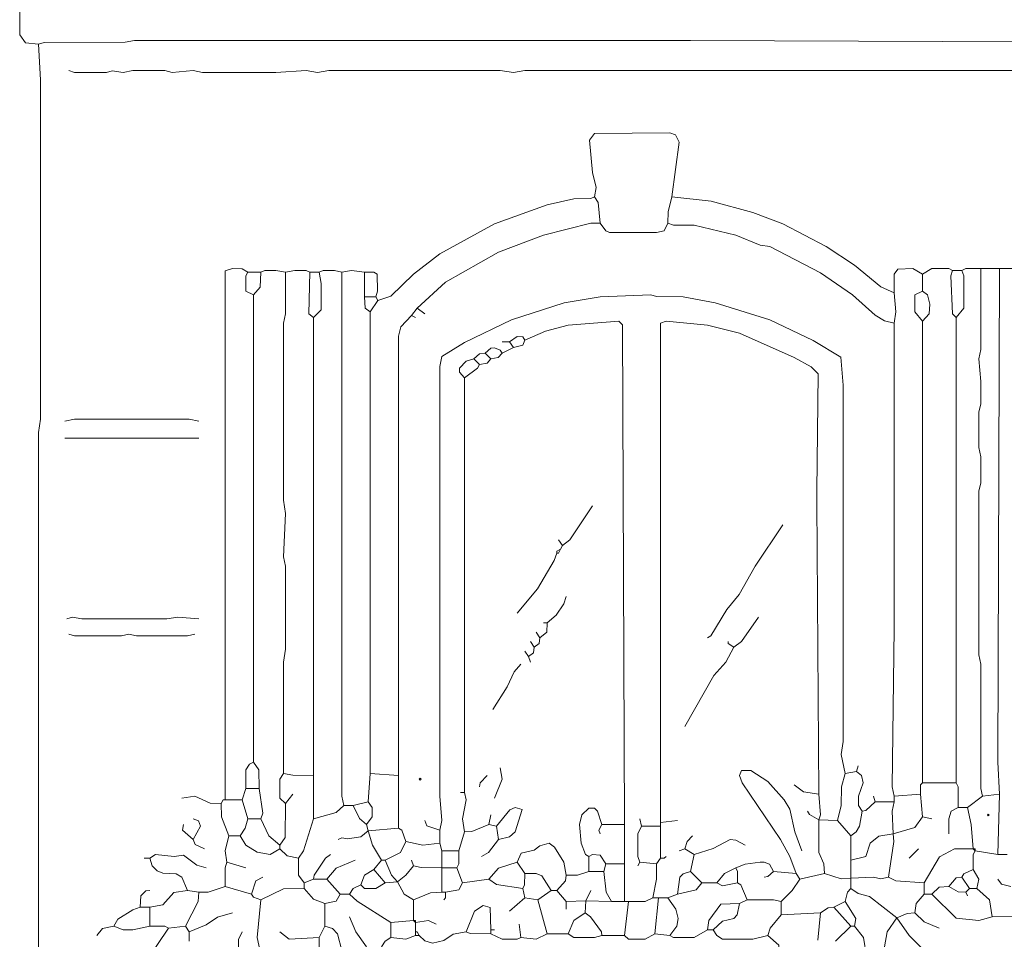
# Model space of a CAD drawing. Header units: millimetres. Extents: x 11 to 20000, y -4 to 8232.
# Tile 2 of 54: x 611 to 2581, y 1018 to 2858. Entities that reach past the tile are written whole.
import ezdxf

# ---------------------------------------------------------------- set-up
doc = ezdxf.new("R2010")
doc.units = ezdxf.units.MM
doc.layers.add('ARCHITECTURE', color=7, linetype='Continuous', lineweight=13)
doc.layers.add('PLANTING', color=7, linetype='Continuous', lineweight=13)

msp = doc.modelspace()

# ---------------------------------------------------------------- linework, layer by layer
at = {"layer": 'ARCHITECTURE', "color": 7, "lineweight": 13}
for points in [[(648.56708, 2809.20034), (622.17851, 2812.07681), (611.00792, 2828.0543), (610.86629, 2990.19581), (618.54932, 3007.84559), (656.1086, 3012.82025)], [(2794.11765, 2812.97161), (1953.2431, 2816.74208), (1938.15962, 2816.74208), (1923.07692, 2816.74208), (1621.41776, 2816.74208), (1598.79333, 2816.74208), (1210.40724, 2816.74208), (1191.55362, 2816.74208), (840.87489, 2816.73586), (822.02104, 2812.97783), (659.87941, 2812.82387), (648.56708, 2809.20034)], [(648.56708, 2809.20034), (652.3379, 2737.55656), (652.3379, 2058.82353), (648.56708, 2032.42862), (648.56708, 592.00509), (652.33133, 573.15328), (652.33778, 279.03563), (648.56719, 230.01414), (652.3379, 184.76527)], [(2745.0983, 2756.41029), (1621.41776, 2756.4043), (1598.79333, 2752.63925), (1572.39819, 2756.41052), (1229.26086, 2756.4043), (1206.63643, 2752.63925), (1184.01199, 2756.4043), (1123.68032, 2752.63925), (976.62149, 2752.64548), (957.76765, 2756.40362), (916.28959, 2752.64548), (901.20656, 2756.26278), (837.10407, 2756.4043), (818.25045, 2752.64548), (795.62602, 2756.11425), (784.3138, 2752.78699), (720.2112, 2752.64548), (708.89898, 2756.41052)], [(1760.93518, 2503.77048), (1764.55781, 2522.62443), (1757.31244, 2552.79061), (1750.82726, 2616.89265), (1760.94174, 2630.77195), (1911.76471, 2631.96923), (1923.07036, 2628.05023), (1930.4638, 2613.12217), (1915.53518, 2503.77048)], [(1760.93518, 2503.77048), (1753.3871, 2500.14774), (1719.45701, 2499.85226), (1666.66663, 2487.63835), (1561.08597, 2449.78959), (1451.7345, 2389.59265), (1398.94412, 2349.02217), (1353.69525, 2304.97817), (1327.30023, 2296.38009)], [(1772.2474, 2450.98066), (1768.32206, 2492.45826), (1760.93518, 2503.77048)], [(1907.99423, 2450.98066), (1908.14208, 2473.60509), (1915.53518, 2503.77048)], [(1915.53518, 2503.77048), (1994.7207, 2495.1793), (2077.67749, 2472.54864), (2138.00905, 2449.78959), (2224.73631, 2404.68224), (2281.2974, 2366.97443), (2334.08722, 2323.83145), (2360.48292, 2311.46278)], [(1772.2474, 2450.98066), (1753.39367, 2450.83292), (1659.12523, 2427.30667), (1568.62749, 2393.37002), (1463.04672, 2333.03088), (1406.48575, 2281.2974)], [(1907.99423, 2450.98066), (1900.44593, 2436.05181), (1885.36957, 2432.1267), (1791.10102, 2432.28133), (1783.56618, 2436.05181), (1772.2474, 2450.98066)], [(1907.99423, 2450.98066), (1919.30645, 2447.35713), (1960.78405, 2447.06165), (2043.74084, 2427.29977), (2092.76018, 2406.78812), (2111.61414, 2404.53382), (2213.4241, 2351.89174), (2277.52613, 2307.54457), (2322.775, 2267.26414), (2341.62896, 2255.95814), (2360.48292, 2251.13122)], [(1067.11923, 2352.94118), (1055.8069, 2359.42647), (1036.95317, 2360.33439), (1021.87025, 2355.65532), (1021.87025, 2341.62896), (1021.87025, 2307.69231), (1021.87025, 1896.68201), (1021.87025, 1877.82805), (1021.87025, 1772.2483), (1021.87025, 1749.62387), (1021.87025, 1677.97794), (1021.87025, 1655.35351), (1021.87025, 1312.21719), (1021.87036, 1297.13518)], [(1067.11923, 2352.94118), (1063.49638, 2345.39321), (1063.34842, 2322.775), (1063.34842, 2315.24027), (1078.43145, 2307.69231)], [(1067.11923, 2352.94118), (1093.51425, 2352.94118)], [(1078.43145, 2307.69231), (1092.30995, 2322.775), (1093.51425, 2352.94118)], [(1142.53394, 2352.94118), (1123.68032, 2356.71165), (1101.06244, 2356.56391), (1093.51425, 2352.94118)], [(1142.53394, 2352.94118), (1142.52738, 2269.98518), (1138.76968, 2251.13122), (1138.76968, 1896.68201), (1142.53394, 1870.28631), (1138.76968, 1783.56052), (1142.52738, 1764.70588), (1142.53394, 1598.79242), (1138.76968, 1572.39819), (1138.76312, 1349.92364)], [(1142.53394, 2352.94118), (1161.38756, 2356.71165), (1184.00543, 2356.56391), (1191.55362, 2352.94118)], [(1191.55362, 2352.94118), (1189.13507, 2269.9914), (1199.09502, 2262.44344)], [(1191.55362, 2352.94118), (1210.40724, 2352.94118)], [(1210.40724, 2352.94118), (1214.17794, 2330.31674), (1214.17794, 2277.52613), (1199.09502, 2262.44344)], [(1255.65611, 2352.94118), (1240.57308, 2356.71165), (1217.95532, 2356.56391), (1210.40724, 2352.94118)], [(1255.65611, 2352.94118), (1274.50973, 2356.71165), (1300.90498, 2352.94118)], [(1255.65611, 2352.94118), (1255.66267, 1304.67477), (1259.42692, 1285.82296)], [(1300.90498, 2352.94118), (1319.75204, 2352.78654), (1326.09593, 2349.01606), (1327.15215, 2315.23405), (1323.52941, 2303.92183)], [(1300.90498, 2352.94118), (1300.90498, 2303.92183)], [(2417.044, 2349.1707), (2398.19005, 2360.33439), (2368.03077, 2359.27873), (2360.63733, 2349.1707), (2360.48292, 2311.46278)], [(2477.37557, 2356.71165), (2469.82726, 2360.33518), (2435.89717, 2360.32828), (2417.044, 2349.1707)], [(2417.044, 2315.23405), (2417.044, 2349.1707)], [(2477.37557, 2356.71165), (2473.75294, 2345.39943), (2477.53043, 2269.9914), (2484.91731, 2262.44344)], [(2477.37557, 2356.71165), (2496.22952, 2356.71165)], [(2496.22952, 2356.71165), (2499.8517, 2345.39943), (2499.84514, 2281.2974), (2484.91731, 2262.44344)], [(2533.93665, 2360.48292), (2503.77738, 2360.33518), (2496.22952, 2356.71165)], [(2533.93665, 2360.48292), (2533.93009, 2198.34061), (2530.17274, 2179.48744), (2533.93665, 2134.23857), (2533.78835, 2088.98971), (2530.17274, 2073.90622), (2530.31403, 2002.26244), (2533.93665, 1983.40848), (2533.78835, 1930.61867), (2530.17274, 1915.53518), (2530.17274, 1587.4802), (2533.93009, 1568.62839), (2533.94321, 1319.75962), (2537.70713, 1304.67477)], [(2533.93665, 2360.48292), (2571.64378, 2360.48292)], [(2571.64378, 1308.4474), (2567.8733, 1372.54808), (2571.64378, 2360.48292)], [(2613.12217, 2360.48292), (2571.64378, 2360.48292)], [(1078.43145, 1372.54808), (1078.43145, 2307.69231)], [(2262.44344, 1349.92364), (2254.90826, 1387.63292), (2258.6664, 1414.02715), (2258.67296, 2126.69683), (2253.6974, 2183.2517), (2198.34061, 2216.14514), (2111.61414, 2257.61652), (2002.26244, 2291.55317), (1938.15962, 2303.7741), (1885.36957, 2304.06957), (1874.05735, 2307.54457), (1772.2474, 2303.7741), (1700.60328, 2291.55939), (1595.02262, 2257.62342), (1500.75419, 2212.23303), (1455.86731, 2184.0871), (1451.7345, 2164.40396), (1451.7345, 1304.67477), (1455.50532, 1255.65611), (1451.7345, 1236.80147)], [(2360.48292, 2251.13122), (2364.25317, 2273.75566), (2360.48292, 2311.46278)], [(2417.044, 2315.23405), (2401.96075, 2307.68541), (2401.96075, 2288.83835), (2401.96075, 2273.75566), (2417.044, 2254.9017)], [(2417.044, 2315.23405), (2427.29977, 2307.68541), (2432.1267, 2288.83835), (2430.9224, 2269.98518), (2417.044, 2254.9017)], [(1300.90498, 2303.92183), (1323.52941, 2303.92183)], [(1312.21719, 2273.75566), (1302.10916, 2281.30362), (1300.90498, 2303.92183)], [(1312.21719, 2273.75566), (1327.30023, 2296.38009)], [(1327.30023, 2296.38009), (1323.52941, 2303.92183)], [(1312.21719, 2273.75566), (1312.21719, 1349.92364)], [(1395.17353, 2266.21391), (1373.74683, 2243.58948), (1368.78484, 2224.73631), (1368.77828, 1365.00848), (1368.77828, 1346.15385)], [(1395.17353, 2266.21391), (1406.48575, 2281.2974)], [(1402.71493, 2262.44344), (1395.17353, 2266.21391)], [(1421.56855, 2269.98518), (1406.48575, 2281.2974)], [(1199.09502, 1346.15385), (1199.09502, 2262.44344)], [(1821.26697, 1248.11369), (1817.34163, 2247.35385), (1809.94819, 2254.74706), (1708.1448, 2247.21222), (1662.89593, 2234.99898), (1621.41776, 2217.19457)], [(2209.65283, 1308.4474), (2205.88235, 1892.91075), (2205.88235, 1915.53518), (2208.44853, 2149.32127), (2194.57014, 2163.34762), (2160.63348, 2182.20848), (2051.28179, 2231.22093), (1987.17975, 2247.21301), (1904.2233, 2254.74706), (1892.91097, 2250.97658), (1892.91097, 2239.819), (1892.91097, 1251.88631)], [(2360.48292, 1304.67477), (2356.71165, 1323.52941), (2360.48269, 1640.27149), (2360.48269, 1662.89593), (2360.48269, 2088.98971), (2360.48269, 2104.0724), (2360.48269, 2183.25792), (2360.48269, 2198.34061), (2360.48292, 2251.13122)], [(2417.044, 2254.9017), (2417.044, 1331.07183)], [(2484.91731, 1331.07183), (2484.91731, 2262.44344)], [(1576.16889, 2213.4241), (1591.25192, 2213.4241)], [(1621.41776, 2217.19457), (1617.49242, 2223.53835), (1606.33484, 2224.58167), (1591.25192, 2213.4241)], [(1591.25192, 2213.4241), (1598.79333, 2202.11188)], [(1621.41776, 2217.19457), (1617.49242, 2207.08654), (1598.79333, 2202.11188)], [(1519.60781, 2179.48744), (1530.92002, 2189.59548), (1542.23224, 2190.79966)], [(1542.23224, 2190.79966), (1553.54457, 2200.90769), (1561.08597, 2201.95724), (1572.24355, 2197.29118), (1576.16889, 2190.79966)], [(1553.54446, 2179.48744), (1542.23224, 2190.79966)], [(1553.54446, 2179.48744), (1568.62081, 2182.36312), (1576.16889, 2190.79966)], [(1598.79333, 2202.11188), (1576.16889, 2190.79966)], [(1500.75419, 2141.77952), (1490.65283, 2153.09174), (1490.65283, 2160.63348), (1504.52489, 2174.65984), (1519.60781, 2179.48744)], [(1500.75419, 2141.77952), (1526.99468, 2160.775), (1530.92002, 2168.17523)], [(1519.60781, 2179.48744), (1530.92002, 2168.17523)], [(1553.54446, 2179.48744), (1545.99638, 2171.0509), (1530.92002, 2168.17523)], [(1500.75419, 2141.77952), (1500.75419, 1312.21719)], [(969.07986, 2055.05305), (950.22624, 2058.82353), (720.21109, 2058.81731), (701.35747, 2055.05305)], [(969.07986, 2021.11618), (720.21109, 2021.11618), (701.35747, 2021.11618)], [(1696.83258, 1806.18495), (1711.76742, 1817.49717), (1757.16437, 1885.3698)], [(1987.17975, 1621.41686), (1993.67783, 1625.34276), (2025.93631, 1677.97794), (2050.23891, 1708.1448), (2082.4974, 1764.70588), (2138.00905, 1847.66188)], [(1696.83258, 1806.18495), (1689.29106, 1817.49717)], [(1685.52036, 1791.10011), (1689.29106, 1791.10011), (1693.06188, 1798.64253)], [(1685.52036, 1791.10011), (1685.52036, 1794.87274), (1693.06188, 1798.64253)], [(1696.83258, 1806.18495), (1693.06188, 1798.64253)], [(1685.52036, 1791.10011), (1680.55192, 1776.0181), (1646.75679, 1719.45701), (1606.33484, 1670.43835)], [(1666.66663, 1651.58371), (1684.4707, 1666.81414), (1699.40554, 1689.29016), (1704.3741, 1704.375)], [(705.12817, 1659.12613), (716.4405, 1662.88348), (735.29412, 1659.131), (904.97738, 1659.12613), (927.60181, 1662.88903), (969.07986, 1659.12613)], [(2088.98971, 1662.89593), (2054.90475, 1613.87726), (2039.96957, 1602.56505)], [(1666.66663, 1651.58371), (1665.46233, 1632.72907), (1651.58371, 1621.41686)], [(1666.66663, 1651.58371), (1659.12523, 1651.58371)], [(961.53846, 1628.95928), (946.45543, 1625.18948), (844.64548, 1625.19434), (829.56267, 1628.66312), (814.47964, 1625.19434), (720.2112, 1625.19434), (708.89898, 1628.95928)], [(1651.58371, 1621.41686), (1650.37941, 1610.11222), (1640.27149, 1602.56505)], [(1651.58371, 1621.41686), (1644.04219, 1632.72907)], [(1628.95928, 1583.71041), (1639.06719, 1591.25769), (1640.27149, 1602.56505)], [(1632.72998, 1613.87726), (1640.27149, 1602.56505)], [(2039.96957, 1602.56505), (2023.83088, 1572.39819), (1999.54796, 1546.00396), (1941.93088, 1444.194)], [(2028.65735, 1613.87726), (2028.65735, 1610.10464), (2039.96957, 1602.56505)], [(1621.41776, 1595.02262), (1628.95928, 1583.71041)], [(1632.72998, 1572.39819), (1628.95928, 1583.71041)], [(1557.31527, 1478.13066), (1586.28337, 1523.37952), (1599.99106, 1553.54355), (1613.87636, 1568.62839)]]:
    msp.add_lwpolyline(points, dxfattribs=at)
at = {"layer": 'PLANTING', "color": 7, "lineweight": 13}
for points in [[(1078.43145, 1372.54808), (1071.03145, 1368.62364), (1063.34842, 1357.46606), (1063.34842, 1319.75962)], [(1078.43145, 1372.54808), (1089.58891, 1357.46606), (1089.74367, 1319.75962)], [(1572.39819, 1361.23586), (1576.01425, 1338.61143), (1561.08597, 1300.90498)], [(2285.06787, 1353.69627), (2288.83835, 1365.00848)], [(1138.76312, 1349.92364), (1131.3698, 1338.61143), (1131.37636, 1300.90498), (1142.53394, 1289.59276)], [(1199.09502, 1346.15385), (1157.61686, 1346.30158), (1138.76312, 1349.92364)], [(1199.09502, 1259.4259), (1199.09502, 1346.15385)], [(1308.44638, 1293.36256), (1312.21719, 1349.92364)], [(1312.21719, 1349.92364), (1368.77828, 1346.15385)], [(1368.77828, 1240.5741), (1368.77828, 1346.15385)], [(1546.00305, 1346.15385), (1532.12432, 1331.0767), (1530.92002, 1323.52941)], [(2164.40396, 1150.07636), (2152.04231, 1184.01301), (2133.18213, 1217.94966), (2056.244, 1331.07183), (2051.43665, 1346.15385), (2055.20747, 1356.2612), (2073.90622, 1356.2681), (2107.84287, 1333.79219), (2140.73009, 1297.13518), (2152.03575, 1278.28054), (2161.68292, 1233.03167), (2175.71618, 1195.32523)], [(2247.36075, 1255.65611), (2254.75385, 1285.82296), (2255.05, 1323.52941), (2262.44344, 1349.92364)], [(2285.06787, 1353.69627), (2262.44344, 1349.92364)], [(2296.38009, 1274.51075), (2288.99321, 1285.82296), (2288.98665, 1304.67477), (2298.95305, 1331.07183), (2295.1759, 1346.14695), (2285.06787, 1353.69627)], [(2160.63348, 1327.29921), (2179.48744, 1313.42206), (2209.65283, 1308.4474)], [(2413.27274, 1308.4474), (2413.42104, 1327.14593), (2417.044, 1331.07183)], [(2484.91731, 1331.07183), (2417.044, 1331.07183)], [(2488.68778, 1282.05034), (2488.53948, 1323.52251), (2484.91731, 1331.07183)], [(1014.32873, 1289.59276), (991.7043, 1290.79072), (961.53846, 1304.52771), (935.14321, 1300.90498)], [(1063.34842, 1319.75962), (1055.80701, 1297.13518)], [(1089.74367, 1319.75962), (1063.34842, 1319.75962)], [(1089.74367, 1319.75962), (1097.13054, 1270.73812), (1093.51425, 1259.4259)], [(1157.61686, 1308.4474), (1142.53394, 1289.59276)], [(1493.21267, 1312.21719), (1500.75419, 1312.21719)], [(1500.75419, 1312.21719), (1504.22885, 1297.13518), (1496.98337, 1259.4259), (1500.75419, 1233.03167)], [(2209.65283, 1257.54242), (2213.12783, 1266.90068), (2209.65283, 1308.4474)], [(2322.775, 1293.36256), (2319.00452, 1304.67477)], [(2413.27274, 1308.4474), (2360.48292, 1304.67477)], [(2360.48292, 1293.36256), (2360.48292, 1304.67477)], [(2413.27274, 1308.4474), (2417.044, 1263.19853)], [(2507.54174, 1282.05034), (2537.70713, 1304.67477)], [(2571.64378, 1308.4474), (2537.70713, 1304.67477)], [(2571.64378, 1308.4474), (2567.8733, 1187.78281)], [(1014.32873, 1289.59276), (1018.09955, 1297.13518), (1021.87036, 1297.13518)], [(1014.32873, 1289.59276), (1014.47681, 1263.19853), (1029.41176, 1225.48925)], [(1021.87036, 1297.13518), (1055.80701, 1297.13518)], [(1067.11923, 1259.4259), (1055.80701, 1297.13518)], [(1142.53394, 1289.59276), (1142.3793, 1221.71946), (1131.22172, 1206.63744)], [(1199.09502, 1259.4259), (1244.34389, 1271.93676), (1259.42692, 1285.82296)], [(1278.28054, 1285.82296), (1259.42692, 1285.82296)], [(1278.28054, 1285.82296), (1308.44638, 1293.36256)], [(1278.28054, 1285.82296), (1290.6491, 1259.57432), (1304.67579, 1248.11369)], [(1308.44638, 1293.36256), (1315.83337, 1282.05034), (1315.83326, 1263.19853), (1304.67579, 1248.11369)], [(1568.62749, 1217.94966), (1591.25192, 1222.92432), (1602.4095, 1233.03167), (1616.29468, 1278.1259), (1602.56414, 1281.9026), (1591.39989, 1277.22421), (1564.85667, 1244.34389)], [(1776.0181, 1248.11369), (1767.27885, 1274.50317), (1760.92851, 1280.84695), (1749.62296, 1280.84695), (1735.74423, 1266.96833), (1730.92387, 1248.11369), (1734.68801, 1210.40724), (1743.13111, 1187.93744), (1749.62296, 1184.01301)], [(2296.38009, 1274.51075), (2303.92839, 1275.71414), (2322.775, 1293.36256)], [(2360.48292, 1293.36256), (2322.775, 1293.36256)], [(2360.48292, 1293.36256), (2356.71821, 1274.51075), (2358.59729, 1229.26188)], [(2469.83382, 1229.26188), (2469.98213, 1259.4259), (2474.8026, 1274.36233), (2488.68778, 1282.05034)], [(2488.68778, 1282.05034), (2507.54174, 1282.05034)], [(2507.54174, 1282.05034), (2514.93484, 1248.11369), (2518.85396, 1199.09502)], [(1553.54446, 1266.96833), (1549.77376, 1248.11369)], [(2209.65283, 1257.54242), (2190.95407, 1268.01776), (2187.02839, 1274.51075)], [(2296.38009, 1274.51075), (2291.55939, 1244.34389), (2284.91957, 1233.03857), (2273.75566, 1225.48925)], [(2358.59729, 1229.26188), (2401.96052, 1241.77127), (2417.044, 1263.19853)], [(2435.89717, 1259.4259), (2417.044, 1263.19853)], [(957.76765, 1217.94966), (936.4957, 1236.80147), (938.91403, 1248.11369)], [(957.76765, 1217.94966), (972.68948, 1244.34389), (968.92534, 1255.50147), (957.76765, 1259.4259)], [(1052.0362, 1225.48925), (1062.14423, 1240.5741), (1067.11923, 1259.4259)], [(1093.51425, 1259.4259), (1067.11923, 1259.4259)], [(1093.51425, 1259.4259), (1109.65351, 1225.48925), (1131.22172, 1206.63744)], [(1199.09502, 1259.4259), (1179.04367, 1195.32523), (1168.92919, 1180.24038)], [(1308.44638, 1234.91799), (1304.67579, 1248.11369)], [(1421.56855, 1255.65611), (1425.494, 1245.54876), (1451.7345, 1236.80147)], [(1549.77376, 1248.11369), (1515.8371, 1234.08111), (1500.75419, 1233.03167)], [(1549.77376, 1248.11369), (1564.85667, 1244.34389)], [(1568.62749, 1217.94966), (1564.85667, 1244.34389)], [(1776.0181, 1248.11369), (1769.68088, 1236.80905), (1772.2474, 1229.26188)], [(1821.26697, 1248.11369), (1776.0181, 1248.11369)], [(1821.26697, 1248.11369), (1821.26697, 1168.92817)], [(1855.20362, 1244.34389), (1847.81018, 1229.26188), (1847.81018, 1184.01301), (1851.43292, 1172.70079)], [(1851.43292, 1259.4259), (1855.20362, 1244.34389)], [(1892.91097, 1244.34389), (1855.20362, 1244.34389)], [(1926.8474, 1255.65611), (1892.91097, 1251.88631)], [(1892.91097, 1244.34389), (1892.91097, 1251.88631)], [(1892.91097, 1244.34389), (1892.91097, 1180.24038)], [(2209.65283, 1257.54242), (2247.36075, 1255.65611)], [(2209.65283, 1257.54242), (2209.80113, 1191.5526), (2219.90905, 1168.92817), (2220.96505, 1150.07636)], [(2247.36075, 1255.65611), (2273.75566, 1225.48925)], [(1025.64095, 1172.70079), (1022.01833, 1195.32523), (1029.41176, 1225.48925)], [(1052.0362, 1225.48925), (1029.41176, 1225.48925)], [(1052.0362, 1225.48925), (1063.35509, 1206.7845), (1085.97285, 1192.60973), (1112.3681, 1187.93744), (1131.22172, 1199.09502)], [(1248.11471, 1217.94966), (1255.66278, 1221.4233), (1266.96833, 1219.14683), (1293.36357, 1222.92432), (1308.44638, 1234.91799)], [(1308.44638, 1234.91799), (1368.77828, 1240.5741)], [(1334.84163, 1176.47059), (1317.03767, 1206.63744), (1308.44638, 1234.91799)], [(1368.77828, 1240.5741), (1375.27014, 1236.64819), (1383.86131, 1214.17704)], [(1451.7345, 1210.40724), (1451.7345, 1236.80147)], [(1500.75419, 1233.03167), (1489.44197, 1195.32523)], [(1957.01357, 1225.48925), (1946.75735, 1214.17704), (1941.93088, 1199.09502)], [(2273.75566, 1176.47059), (2303.76697, 1184.16629), (2312.51957, 1210.40102), (2330.31674, 1224.29208), (2358.59729, 1229.26188)], [(2273.75566, 1176.47059), (2273.75566, 1225.48925)], [(2349.1707, 1142.53394), (2360.33462, 1214.17704), (2358.59729, 1229.26188)], [(957.76765, 1217.94966), (961.6931, 1207.84084), (980.39208, 1199.09502)], [(1131.22172, 1199.09502), (1131.22172, 1206.63744)], [(1383.86131, 1214.17704), (1372.54242, 1191.70792), (1342.38303, 1176.47059)], [(1451.7345, 1210.40724), (1417.79796, 1206.7845), (1383.86131, 1214.17704)], [(1451.7345, 1210.40724), (1455.50532, 1195.32523)], [(1568.62749, 1217.94966), (1548.7241, 1191.70102), (1534.69084, 1184.01301)], [(1704.3741, 1146.30373), (1699.55362, 1172.70079), (1680.69344, 1202.85995), (1670.43733, 1210.24502), (1651.58371, 1205.4388), (1640.27149, 1196.52862), (1614.02443, 1190.35543), (1606.33484, 1172.70079)], [(1960.78405, 1187.78281), (1998.49197, 1200.15136), (2032.42862, 1217.80124), (2043.74084, 1216.75102), (2062.594, 1206.63744)], [(984.1629, 1161.38857), (965.30928, 1166.36324), (938.91403, 1186.42952), (920.06041, 1184.01923), (882.35305, 1187.62817), (871.04072, 1180.24038)], [(1168.92919, 1180.24038), (1146.30475, 1185.2164), (1131.22172, 1199.09502)], [(1199.09502, 1138.76414), (1200.29921, 1146.31131), (1222.91708, 1180.23552), (1233.03167, 1187.78281)], [(1455.50532, 1195.32523), (1489.44197, 1195.32523)], [(1455.50532, 1161.38857), (1455.50532, 1195.32523)], [(1485.67115, 1161.38857), (1489.29389, 1168.93575), (1489.44197, 1195.32523)], [(1783.55962, 1168.92817), (1772.24072, 1186.57794), (1757.17104, 1187.63507), (1749.62296, 1184.01301)], [(1749.62296, 1153.84615), (1749.62296, 1184.01301)], [(1892.91097, 1180.24038), (1900.45249, 1180.24038), (1904.22296, 1184.01301)], [(1941.93088, 1199.09502), (1930.61867, 1195.32523)], [(1960.78405, 1187.78281), (1941.93088, 1199.09502)], [(1960.78405, 1187.78281), (1953.2431, 1153.84615)], [(2409.50226, 1199.09502), (2390.6483, 1180.24038)], [(2420.81448, 1131.22172), (2451.12817, 1182.95588), (2481.14604, 1198.94661), (2518.85396, 1199.09502)], [(2522.62443, 1195.32523), (2522.62443, 1199.09502), (2518.85396, 1199.09502)], [(2522.62443, 1195.32523), (2518.85396, 1199.09502)], [(2522.62443, 1195.32523), (2519.00181, 1187.7759), (2518.85396, 1157.61595)], [(2522.62443, 1195.32523), (2567.8733, 1187.78281)], [(2586.72726, 1187.78281), (2567.8733, 1187.78281)], [(859.72851, 1180.24038), (871.04072, 1180.24038)], [(946.45543, 1116.13971), (934.98869, 1142.38552), (923.831, 1149.01923), (897.43597, 1150.2241), (886.12376, 1154.90249), (875.86776, 1165.15837), (871.04072, 1180.24038)], [(1025.64095, 1172.70079), (1022.01833, 1161.38857), (1021.87036, 1123.6793)], [(1025.64095, 1172.70079), (1063.34842, 1161.38857)], [(1168.92919, 1180.24038), (1169.08382, 1146.30373), (1180.2414, 1131.22172)], [(1282.05136, 1176.47059), (1244.34389, 1160.18993), (1225.49027, 1138.76414)], [(1334.84163, 1176.47059), (1319.7586, 1157.61595)], [(1334.84163, 1176.47059), (1342.38303, 1176.47059)], [(1366.89299, 1133.10803), (1354.75475, 1146.3017), (1342.38303, 1176.47059)], [(1398.94412, 1165.15837), (1383.85464, 1146.30373), (1366.89299, 1133.10803)], [(1398.94412, 1165.15837), (1395.17353, 1176.47059)], [(1398.94412, 1165.15837), (1414.02715, 1161.53563), (1455.50532, 1161.38857)], [(1549.77376, 1138.76414), (1568.62749, 1160.33145), (1606.33484, 1172.70079)], [(1621.41776, 1150.07636), (1606.33484, 1172.70079)], [(1783.55962, 1168.92817), (1779.7888, 1153.84615)], [(1783.55962, 1168.92817), (1821.26697, 1168.92817)], [(1821.26697, 1093.51527), (1821.26697, 1157.61595), (1821.26697, 1168.92817)], [(1847.6621, 1165.15837), (1851.43292, 1172.70079)], [(1885.36957, 1168.92817), (1851.43292, 1172.70079)], [(1877.82805, 1101.05486), (1885.22149, 1138.76414), (1885.36957, 1168.92817)], [(1892.91097, 1180.24038), (1885.36957, 1168.92817)], [(2119.15509, 1153.84615), (2111.46584, 1168.77489), (2100.30192, 1172.70079), (2092.76018, 1172.70079), (2062.594, 1168.78111), (2043.74084, 1161.38857)], [(2273.75566, 1140.64762), (2273.75566, 1176.47059)], [(1293.36357, 1127.45192), (1301.05305, 1146.29887), (1319.7586, 1157.61595)], [(1342.38303, 1131.22172), (1319.7586, 1157.61595)], [(1485.67115, 1161.38857), (1455.50532, 1161.38857)], [(1455.50532, 1161.38857), (1455.50532, 1112.36708)], [(1496.98337, 1131.22172), (1485.67115, 1161.38857)], [(1617.64706, 1119.9095), (1621.26968, 1127.45679), (1621.41776, 1150.07636)], [(1674.20814, 1116.13971), (1655.34785, 1145.24808), (1644.04219, 1149.92794), (1621.41776, 1150.07636)], [(1704.3741, 1146.30373), (1703.1698, 1134.99152), (1685.52036, 1116.13971)], [(1749.62296, 1153.84615), (1726.99853, 1146.45215), (1704.3741, 1146.30373)], [(1779.7888, 1153.84615), (1749.62296, 1153.84615)], [(1779.7888, 1153.84615), (1784.61584, 1112.36708), (1794.87183, 1093.51527)], [(1926.8474, 1108.59729), (1931.81618, 1142.52771), (1938.16652, 1149.01923), (1953.2431, 1153.84615)], [(1975.86753, 1131.22172), (1953.2431, 1153.84615)], [(2006.03292, 1131.22172), (2021.1164, 1149.92794), (2043.74084, 1161.38857)], [(2047.51131, 1131.22172), (2047.36301, 1153.83925), (2043.74084, 1161.38857)], [(2119.15509, 1153.84615), (2107.84321, 1143.7388), (2100.30192, 1142.53394)], [(2119.15509, 1153.84615), (2164.40396, 1150.07636)], [(2164.40396, 1150.07636), (2171.9457, 1138.76414)], [(2220.96505, 1150.07636), (2171.9457, 1138.76414)], [(2220.96505, 1150.07636), (2254.9017, 1138.9112), (2273.75566, 1140.64762)], [(2496.22952, 1142.53394), (2500.15486, 1149.02613), (2518.85396, 1157.61595)], [(2526.39491, 1119.9095), (2530.01765, 1138.76414), (2518.85396, 1157.61595)], [(969.07986, 1112.36708), (987.93371, 1112.5155), (1021.87036, 1123.6793)], [(1074.66063, 1108.59729), (1021.87036, 1123.6793)], [(1097.28507, 1142.53394), (1083.40633, 1134.98665), (1074.66063, 1108.59729)], [(1199.09502, 1138.76414), (1180.2414, 1131.22172)], [(1180.2414, 1119.9095), (1180.2414, 1131.22172)], [(1199.09502, 1138.76414), (1225.49027, 1138.76414)], [(1251.88529, 1108.59729), (1225.49027, 1138.76414)], [(1270.73914, 1108.59729), (1278.28722, 1119.76176), (1293.36357, 1127.45192)], [(1342.38303, 1131.22172), (1323.52941, 1120.05792), (1300.91165, 1120.06414), (1293.36357, 1127.45192)], [(1342.38303, 1131.22172), (1366.89299, 1133.10803)], [(1398.94412, 1097.28507), (1380.23857, 1108.60351), (1366.89299, 1133.10803)], [(1496.98337, 1131.22172), (1489.43529, 1117.3431), (1463.04672, 1112.36708)], [(1549.77376, 1138.76414), (1496.98337, 1131.22172)], [(1549.77376, 1138.76414), (1564.85667, 1127.59966), (1617.64706, 1119.9095)], [(1926.8474, 1108.59729), (1964.55498, 1117.33688), (1975.86753, 1131.22172)], [(2006.03292, 1131.22172), (1975.86753, 1131.22172)], [(2047.51131, 1131.22172), (2017.34548, 1124.88416), (2006.03292, 1131.22172)], [(2066.36527, 1097.28507), (2054.00317, 1127.29661), (2047.51131, 1131.22172)], [(2171.9457, 1138.76414), (2156.71471, 1116.13971), (2134.23857, 1093.51527)], [(2349.1707, 1142.53394), (2334.08722, 1139.05962), (2319.00452, 1142.52771), (2273.75566, 1140.64762)], [(2273.75566, 1140.64762), (2273.75566, 1119.9095)], [(2349.1707, 1142.53394), (2364.25339, 1135.13993), (2420.81448, 1131.22172)], [(2420.81448, 1108.59729), (2420.81448, 1131.22172)], [(2469.83382, 1123.6793), (2450.98066, 1122.4759), (2435.89717, 1108.59729)], [(2469.83382, 1123.6793), (2484.91697, 1141.32907), (2496.22952, 1142.53394)], [(2469.83382, 1123.6793), (2488.68778, 1113.41799), (2503.77048, 1112.36708)], [(2511.31222, 1119.9095), (2496.22952, 1142.53394)], [(2594.26821, 1123.6793), (2575.5629, 1128.65532), (2567.8733, 1138.76414)], [(852.1871, 1082.20305), (853.3914, 1104.82749), (863.49276, 1114.93484), (871.04072, 1116.13971)], [(871.04072, 1082.20305), (897.43597, 1087.02919), (919.61606, 1111.61448), (946.45543, 1116.13971)], [(942.68484, 1044.49378), (968.02364, 1093.51527), (969.07986, 1112.36708)], [(969.07986, 1112.36708), (946.45543, 1116.13971)], [(1074.66063, 1108.59729), (1078.58609, 1102.24593), (1093.51425, 1097.28507)], [(1180.2414, 1119.9095), (1138.76312, 1118.86007), (1093.51425, 1097.28507)], [(1180.2414, 1119.9095), (1199.09502, 1098.3414), (1221.71946, 1089.74265)], [(1251.88529, 1108.59729), (1244.19581, 1094.71867), (1221.71946, 1089.74265)], [(1251.88529, 1108.59729), (1270.73914, 1108.59729)], [(1353.69525, 1052.0362), (1285.82195, 1094.57093), (1270.73914, 1108.59729)], [(1398.94412, 1097.28507), (1432.88077, 1111.31143), (1455.50532, 1112.36708)], [(1463.04672, 1112.36708), (1455.50532, 1112.36708)], [(1463.04672, 1112.36708), (1463.04672, 1101.05486), (1459.27602, 1097.28507)], [(1621.41776, 1101.05486), (1617.64706, 1119.9095)], [(1674.20814, 1116.13971), (1647.81301, 1097.28507)], [(1674.20814, 1116.13971), (1685.52036, 1116.13971)], [(1704.3741, 1093.51527), (1685.52036, 1116.13971)], [(1743.96686, 1095.39876), (1753.39367, 1116.13971)], [(1907.99423, 1101.05486), (1926.8474, 1108.59729)], [(2273.75566, 1119.9095), (2267.27036, 1112.36222), (2262.44344, 1093.51527)], [(2366.13903, 1061.4621), (2311.46278, 1103.62262), (2288.83835, 1109.79525), (2273.75566, 1119.9095)], [(2401.96052, 1070.89084), (2404.83654, 1089.74265), (2420.81448, 1108.59729)], [(2420.81448, 1108.59729), (2435.89717, 1108.59729)], [(2435.89717, 1108.59729), (2484.91731, 1060.78201), (2530.16618, 1055.8129), (2556.56109, 1063.34842)], [(2511.31222, 1119.9095), (2503.77048, 1112.36708)], [(2507.54174, 1104.82749), (2503.77048, 1112.36708)], [(2511.31222, 1119.9095), (2526.39491, 1119.9095)], [(2526.39491, 1119.9095), (2551.58631, 1097.27885), (2556.56109, 1063.34842)], [(1093.51425, 1097.28507), (1085.97941, 1021.86934), (1097.28507, 969.08088)], [(1221.71946, 1044.49378), (1221.71946, 1089.74265)], [(1398.94412, 1097.28507), (1398.94412, 1055.806)], [(1504.52489, 1033.18156), (1520.66414, 1074.65441), (1538.46154, 1085.82443), (1552.34016, 1082.04774), (1553.54446, 1036.95419)], [(1621.41776, 1101.05486), (1591.25192, 1074.66063)], [(1621.41776, 1101.05486), (1647.81301, 1097.28507)], [(1666.66663, 1029.41176), (1647.81301, 1097.28507)], [(1743.96686, 1095.39876), (1704.3741, 1093.51527)], [(1704.3741, 1093.51527), (1704.3741, 1078.43043)], [(1743.96686, 1095.39876), (1742.08145, 1070.89084)], [(1743.96686, 1095.39876), (1794.87183, 1093.51527)], [(1821.26697, 1093.51527), (1794.87183, 1093.51527)], [(1821.26697, 1093.51527), (1828.80848, 1093.51527)], [(1828.80848, 1093.51527), (1821.26697, 1025.64197)], [(1877.82805, 1101.05486), (1862.74514, 1093.66301), (1828.80848, 1093.51527)], [(1889.14027, 1101.05486), (1877.82805, 1101.05486)], [(1889.14027, 1101.05486), (1881.59876, 1029.41176)], [(1889.14027, 1101.05486), (1907.99423, 1101.05486)], [(1907.99423, 1101.05486), (1923.97195, 1078.43043), (1928.51912, 1059.57862), (1925.6431, 1044.49378), (1911.76471, 1025.64197)], [(1987.17975, 1036.95419), (1990.0552, 1055.806), (2013.72296, 1088.53925), (2051.28179, 1089.74265)], [(1998.49197, 1036.95419), (2017.34514, 1054.6026), (2039.96301, 1059.7319), (2046.30701, 1067.11821), (2051.28179, 1089.74265)], [(2066.36527, 1097.28507), (2051.28179, 1089.74265)], [(2066.36527, 1097.28507), (2119.15509, 1097.13733), (2134.23857, 1093.51527)], [(2134.23857, 1093.51527), (2134.23857, 1067.11821)], [(2239.819, 1082.20305), (2262.44344, 1093.51527)], [(2281.2974, 1044.49378), (2284.00532, 1059.57862), (2262.44344, 1093.51527)], [(852.1871, 1082.20305), (837.10407, 1077.38167), (807.08631, 1058.52149), (799.39661, 1044.49378)], [(852.1871, 1082.20305), (871.04072, 1082.20305)], [(871.04072, 1044.49378), (871.04072, 1082.20305)], [(1036.95317, 1070.89084), (1006.78733, 1062.15045), (984.1629, 1047.37014), (950.22624, 1033.18156)], [(1742.08145, 1070.89084), (1719.60509, 1055.65894), (1708.1448, 1029.41176)], [(1742.08145, 1070.89084), (1753.23914, 1063.34152), (1774.8138, 1033.18914), (1776.0181, 1025.64197)], [(2107.84287, 1025.64197), (2112.81165, 1040.72398), (2134.23857, 1067.11821)], [(2134.23857, 1067.11821), (2213.4241, 1070.89084)], [(2207.76799, 1016.21324), (2213.4241, 1070.89084)], [(2213.4241, 1070.89084), (2228.50679, 1081.14593), (2239.819, 1082.20305)], [(2273.75566, 1044.49378), (2239.819, 1082.20305)], [(2401.96052, 1070.89084), (2386.87783, 1069.83993), (2366.13903, 1061.4621)], [(2401.96052, 1070.89084), (2420.81448, 1053.08563), (2450.98066, 1040.72398)], [(2556.56109, 1063.34842), (2601.80995, 1063.49615), (2613.12217, 1067.11821)], [(799.39661, 1044.49378), (776.77873, 1039.66765), (765.45995, 1025.64197)], [(871.04072, 1044.49378), (837.10407, 1036.95419), (818.25045, 1037.10124), (799.39661, 1044.49378)], [(871.04072, 1044.49378), (901.2, 1044.34672), (908.74819, 1040.72398)], [(942.68484, 1044.49378), (908.74819, 1040.72398)], [(942.68484, 1044.49378), (950.22624, 1033.18156)], [(1221.71946, 1044.49378), (1210.40724, 1021.86934)], [(1221.71946, 1044.49378), (1236.80238, 1039.52602), (1247.05837, 1029.41176), (1255.65611, 995.47511)], [(1304.67579, 1003.01753), (1283.24898, 1033.18156), (1270.73914, 1063.34842)], [(1353.69525, 1052.0362), (1398.94412, 1055.806)], [(1353.69525, 1052.0362), (1353.69525, 1021.86934)], [(1402.71493, 1052.0362), (1402.71493, 1055.806), (1398.94412, 1055.806)], [(1402.71493, 1052.0362), (1398.94412, 1055.806)], [(1444.1931, 1048.2664), (1429.11018, 1055.65271), (1402.71493, 1052.0362)], [(1402.71493, 1052.0362), (1402.71493, 1033.18156)], [(1613.87636, 1021.86934), (1610.10554, 1048.2664)], [(2273.75566, 1044.49378), (2243.58948, 1014.32975)], [(2281.2974, 1044.49378), (2273.75566, 1044.49378)], [(2320.89016, 967.19457), (2305.12613, 984.1629), (2299.09457, 1021.86934), (2281.2974, 1044.49378)], [(2341.62896, 1003.01753), (2346.45622, 1033.18156), (2366.13903, 1061.4621)], [(2366.13903, 1061.4621), (2390.79661, 1025.64197), (2432.1267, 984.1629)], [(863.49932, 972.85068), (908.74819, 1040.72398)], [(950.22624, 1033.18156), (950.22624, 1014.32975)], [(1048.26538, 967.19457), (1048.41357, 1018.09955), (1055.80701, 1033.18156)], [(1131.22172, 1033.18156), (1150.07534, 1018.25419), (1210.40724, 1021.86934)], [(1353.69525, 1021.86934), (1383.86131, 1018.25419), (1402.71493, 1025.64197)], [(1402.71493, 1033.18156), (1406.48575, 1033.18156), (1410.25633, 1025.64197)], [(1402.71493, 1025.64197), (1402.71493, 1033.18156)], [(1402.71493, 1025.64197), (1410.25633, 1025.64197)], [(1504.52489, 1033.18156), (1478.12975, 1028.35543), (1459.27602, 1015.53314), (1436.65158, 1010.71244), (1421.56867, 1015.38541), (1410.25633, 1025.64197)], [(1553.54446, 1029.41176), (1512.07296, 1029.5595), (1504.52489, 1033.18156)], [(1561.08597, 1036.95419), (1553.54446, 1036.95419)], [(1553.54446, 1029.41176), (1553.54446, 1036.95419)], [(1553.54446, 1029.41176), (1576.16889, 1018.24796), (1606.32828, 1018.24729), (1613.87636, 1021.86934)], [(1613.87636, 1021.86934), (1644.04219, 1018.24729), (1666.66663, 1029.41176)], [(1708.1448, 1029.41176), (1666.66663, 1029.41176)], [(1708.1448, 1029.41176), (1719.45701, 1022.02466), (1760.93518, 1022.01776), (1776.0181, 1025.64197)], [(1821.26697, 1025.64197), (1776.0181, 1025.64197)], [(1881.59876, 1029.41176), (1862.74514, 1018.25419), (1828.81505, 1018.25419), (1821.26697, 1025.64197)], [(1911.76471, 1025.64197), (1881.59876, 1029.41176)], [(1911.76471, 1025.64197), (1919.31301, 1022.01776), (1960.78405, 1022.01776), (1987.17975, 1036.95419)], [(1998.49197, 1036.95419), (1987.17975, 1036.95419)], [(2107.84287, 1025.64197), (2077.67749, 1018.24729), (2017.34514, 1018.25419), (2006.03982, 1025.64683), (1998.49197, 1036.95419)], [(2107.84287, 1025.64197), (2130.09921, 1006.57262), (2130.46731, 991.70532)], [(1172.69977, 950.22624), (1205.5802, 984.1629), (1210.25916, 995.47511), (1210.40724, 1021.86934)], [(1353.69525, 1021.86934), (1342.38959, 1014.32217), (1334.84163, 1003.01753)]]:
    msp.add_lwpolyline(points, dxfattribs=at)
for points in [[(1410.25645, 1338.61233), (1412.14174, 1340.49774), (1414.02715, 1338.61233), (1412.14174, 1336.72704)], [(2547.13428, 1266.96833), (2549.01957, 1268.85373), (2550.90498, 1266.96833), (2549.01957, 1265.08292)]]:
    msp.add_lwpolyline(points, close=True, dxfattribs=at)

doc.saveas('drawing.dxf')
